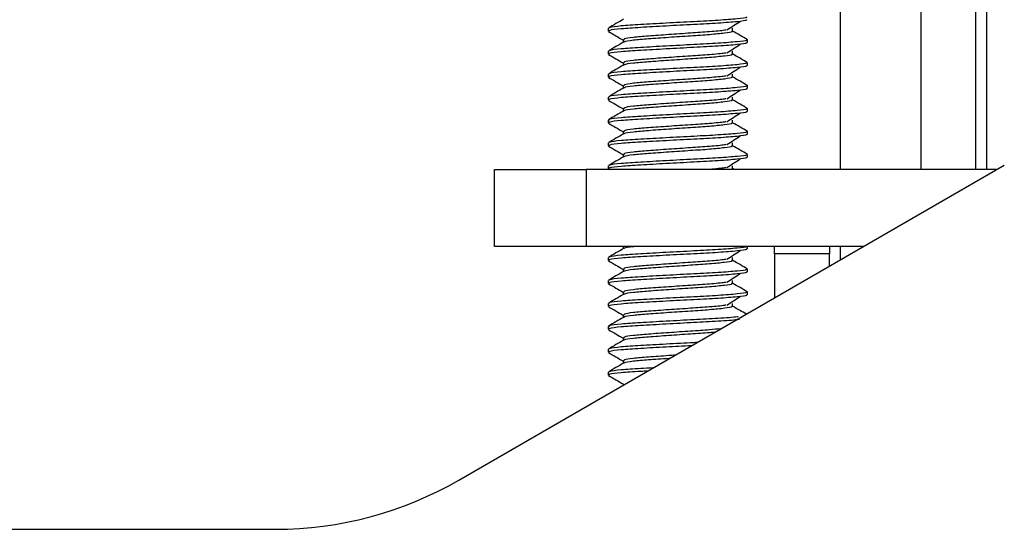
# Paper-space layout 'Sheet2' of a CAD drawing. Header units: millimetres. Extents: x 0 to 1118, y 0 to 864.
# Tile 63 of 232: x 465.5 to 476.86, y 311.82 to 317.7. Entities that reach past the tile are written whole.
import ezdxf

# ---------------------------------------------------------------- set-up
doc = ezdxf.new("R2010")
doc.units = ezdxf.units.MM

psp = doc.layouts.new('Sheet2')

# ---------------------------------------------------------------- linework, layer by layer
at = {"color": 7, "linetype": 'Continuous', "lineweight": 30}
for p, q in [((475.9016, 315.9734), (475.9016, 320.3371)), ((476.5341, 315.9734), (476.5341, 320.3371)), ((474.9703, 315.9734), (474.9703, 317.9664)), ((472.2901, 317.6038), (472.2901, 317.5707)), ((473.727, 317.5707), (473.727, 317.6038)), ((472.462, 317.4715), (472.462, 317.4406)), ((473.8988, 317.4384), (473.8988, 317.4715)), ((472.2901, 317.3392), (472.2901, 317.3061)), ((473.727, 317.3061), (473.727, 317.3392)), ((472.462, 317.2069), (472.462, 317.176)), ((473.8988, 317.1738), (473.8988, 317.2069)), ((472.2901, 317.0746), (472.2901, 317.0415)), ((473.727, 317.0415), (473.727, 317.0746)), ((472.462, 316.9423), (472.462, 316.9114)), ((473.8988, 316.9092), (473.8988, 316.9423)), ((472.2901, 316.81), (472.2901, 316.7769)), ((473.727, 316.7769), (473.727, 316.81)), ((472.462, 316.6777), (472.462, 316.6468)), ((473.8988, 316.6447), (473.8988, 316.6777)), ((472.2901, 316.5454), (472.2901, 316.5124)), ((473.727, 316.5124), (473.727, 316.5454)), ((472.462, 316.4131), (472.462, 316.3822)), ((473.8988, 316.3801), (473.8988, 316.4131)), ((472.2901, 316.2809), (472.2901, 316.2478)), ((473.727, 316.2478), (473.727, 316.2809)), ((472.462, 316.1486), (472.462, 316.1176)), ((473.8988, 316.1155), (473.8988, 316.1486)), ((470.565, 312.39), (476.8624, 316.0258)), ((470.9778, 315.0878), (470.9778, 315.9734)), ((470.9778, 315.9734), (472.0361, 315.9734)), ((472.0361, 315.9734), (472.0361, 315.0878)), ((476.7717, 315.9734), (472.0361, 315.9734)), ((472.2901, 316.0163), (472.2901, 315.9832)), ((472.2932, 315.9794), (472.3035, 315.9734)), ((473.7459, 315.9734), (473.7263, 315.9848)), ((473.727, 315.9832), (473.727, 316.0163)), ((472.0361, 315.0878), (470.9778, 315.0878)), ((475.2378, 315.0878), (472.0361, 315.0878)), ((472.462, 315.0878), (472.462, 315.0593)), ((472.462, 315.0877), (472.4659, 315.0855)), ((473.8988, 315.0572), (473.8988, 315.0878)), ((474.2108, 315.0031), (474.2108, 315.0878)), ((474.8433, 315.0878), (474.8433, 315.0031)), ((474.9703, 314.9333), (474.9703, 315.0878)), ((472.2901, 314.9579), (472.2901, 314.9249)), ((473.727, 314.9249), (473.727, 314.9579)), ((474.8433, 315.0031), (474.2108, 315.0031)), ((474.2108, 315.0031), (474.2108, 314.4949)), ((474.8433, 314.86), (474.8433, 315.0031)), ((472.462, 314.8256), (472.462, 314.7947)), ((473.8988, 314.7926), (473.8988, 314.8256)), ((472.2901, 314.6934), (472.2901, 314.6603)), ((473.727, 314.6603), (473.727, 314.6934)), ((472.462, 314.5611), (472.462, 314.5301)), ((473.8988, 314.528), (473.8988, 314.5611)), ((472.2901, 314.4288), (472.2901, 314.3957)), ((473.727, 314.3957), (473.727, 314.4288)), ((472.462, 314.2965), (472.462, 314.2656)), ((472.2901, 314.1642), (472.2901, 314.1311)), ((472.462, 314.0319), (472.462, 314.001)), ((472.2901, 313.8996), (472.2901, 313.8665)), ((472.462, 313.7673), (472.462, 313.7364)), ((472.2901, 313.635), (472.2901, 313.6019)), ((472.462, 313.5027), (472.462, 313.4852)), ((440.8942, 311.8228), (468.4484, 311.8228))]:
    psp.add_line(p, q, dxfattribs=at)
at = {"color": 8, "linetype": 'Continuous', "lineweight": 30}
psp.add_line((476.6611, 315.9734), (476.6611, 320.3371), dxfattribs=at)
at = {"color": 7, "linetype": 'Continuous', "lineweight": 30}
psp.add_arc((468.4484, 316.0561), 4.2333, 270.00002, 300.0002, dxfattribs=at)
for points, knots in [([(472.4665, 317.7078), (472.4377, 317.691), (472.3802, 317.6576), (472.3226, 317.6242), (472.2938, 317.6075)], [0, 0, 0, 0, 0.4997847, 1, 1, 1, 1]), ([(473.8839, 317.7361), (473.8874, 317.7338), (473.8992, 317.7261), (473.7896, 317.7133), (473.575, 317.6952), (473.2794, 317.6803), (472.9583, 317.663), (472.6561, 317.6458), (472.4257, 317.6309), (472.2978, 317.6153), (472.3031, 317.6068), (472.305, 317.6038)], [0, 0, 0, 0, 0.0528312, 0.1769231, 0.3042739, 0.4265848, 0.5528319, 0.6790778, 0.8013882, 0.9287391, 1, 1, 1, 1]), ([(473.8839, 317.703), (473.8874, 317.7007), (473.8992, 317.693), (473.7896, 317.6802), (473.575, 317.6621), (473.2794, 317.6472), (472.9583, 317.63), (472.6561, 317.6127), (472.4257, 317.5978), (472.2978, 317.5822), (472.3031, 317.5737), (472.305, 317.5707)], [0, 0, 0, 0, 0.0528313, 0.1769232, 0.304274, 0.4265848, 0.552832, 0.6790779, 0.8013883, 0.9287392, 1, 1, 1, 1]), ([(473.658, 317.5844), (473.684, 317.601), (473.736, 317.6342), (473.7884, 317.6674), (473.8145, 317.684)], [0, 0, 0, 0, 0.4999558, 1, 1, 1, 1]), ([(472.2932, 317.5669), (472.322, 317.5502), (472.3796, 317.5168), (472.4372, 317.4834), (472.4659, 317.4667)], [0, 0, 0, 0, 0.5002505, 1, 1, 1, 1]), ([(473.6501, 317.5842), (473.6444, 317.583), (473.6114, 317.5764), (473.4668, 317.5629), (473.2414, 317.548), (472.9869, 317.5307), (472.7502, 317.5135), (472.5676, 317.4986), (472.4623, 317.4816), (472.469, 317.4719), (472.472, 317.4676)], [0, 0, 0, 0, 0.0300608, 0.174973, 0.3141325, 0.4577829, 0.6014328, 0.7405924, 0.8855034, 1, 1, 1, 1]), ([(473.7145, 317.5724), (473.7183, 317.5695), (473.7292, 317.5612), (473.6417, 317.5479), (473.4722, 317.5298), (473.2398, 317.5149), (472.9875, 317.4977), (472.7493, 317.4804), (472.5704, 317.4655), (472.4749, 317.4517), (472.4757, 317.4448), (472.4758, 317.4433)], [0, 0, 0, 0, 0.0677246, 0.1949161, 0.3254607, 0.4508229, 0.5802308, 0.7096379, 0.8350004, 0.9655439, 1, 1, 1, 1]), ([(473.8984, 317.4725), (473.8697, 317.4891), (473.8124, 317.5224), (473.755, 317.5556), (473.7263, 317.5723)], [0, 0, 0, 0, 0.500069, 1, 1, 1, 1]), ([(472.4665, 317.4432), (472.4377, 317.4265), (472.3802, 317.393), (472.3226, 317.3596), (472.2938, 317.3429)], [0, 0, 0, 0, 0.4997847, 1, 1, 1, 1]), ([(473.8839, 317.4715), (473.8874, 317.4692), (473.8992, 317.4615), (473.7896, 317.4487), (473.575, 317.4306), (473.2794, 317.4157), (472.9583, 317.3985), (472.6561, 317.3812), (472.4257, 317.3663), (472.2978, 317.3507), (472.3031, 317.3422), (472.305, 317.3392)], [0, 0, 0, 0, 0.0528313, 0.1769232, 0.304274, 0.4265848, 0.552832, 0.6790779, 0.8013883, 0.9287392, 1, 1, 1, 1]), ([(473.8839, 317.4384), (473.8874, 317.4361), (473.8992, 317.4284), (473.7896, 317.4156), (473.575, 317.3976), (473.2794, 317.3826), (472.9583, 317.3654), (472.6561, 317.3481), (472.4257, 317.3332), (472.2978, 317.3176), (472.3031, 317.3092), (472.305, 317.3061)], [0, 0, 0, 0, 0.05283133, 0.17692312, 0.30427391, 0.42658484, 0.55283187, 0.67907777, 0.80138834, 0.92873919, 1, 1, 1, 1]), ([(473.658, 317.3198), (473.684, 317.3364), (473.736, 317.3696), (473.7884, 317.4028), (473.8145, 317.4194)], [0, 0, 0, 0, 0.4999558, 1, 1, 1, 1]), ([(472.2932, 317.3023), (472.322, 317.2856), (472.3796, 317.2522), (472.4372, 317.2188), (472.4659, 317.2021)], [0, 0, 0, 0, 0.5002567, 1, 1, 1, 1]), ([(473.6501, 317.3196), (473.6444, 317.3184), (473.6114, 317.3118), (473.4668, 317.2983), (473.2414, 317.2834), (472.9869, 317.2662), (472.7502, 317.2489), (472.5676, 317.234), (472.4623, 317.2171), (472.469, 317.2074), (472.472, 317.2031)], [0, 0, 0, 0, 0.0300608, 0.174973, 0.3141326, 0.457783, 0.6014329, 0.7405925, 0.8855036, 1, 1, 1, 1]), ([(473.7145, 317.3078), (473.7183, 317.305), (473.7292, 317.2967), (473.6417, 317.2833), (473.4722, 317.2653), (473.2398, 317.2503), (472.9875, 317.2331), (472.7493, 317.2158), (472.5704, 317.201), (472.4749, 317.1871), (472.4757, 317.1802), (472.4758, 317.1787)], [0, 0, 0, 0, 0.0677246, 0.1949161, 0.3254606, 0.450823, 0.5802306, 0.709638, 0.8350002, 0.9655437, 1, 1, 1, 1]), ([(473.8984, 317.2079), (473.8697, 317.2245), (473.8124, 317.2578), (473.755, 317.291), (473.7263, 317.3077)], [0, 0, 0, 0, 0.5000628, 1, 1, 1, 1]), ([(472.4665, 317.1786), (472.4377, 317.1619), (472.3802, 317.1284), (472.3226, 317.095), (472.2938, 317.0783)], [0, 0, 0, 0, 0.4997847, 1, 1, 1, 1]), ([(473.8839, 317.2069), (473.8874, 317.2046), (473.8992, 317.1969), (473.7896, 317.1841), (473.575, 317.166), (473.2794, 317.1511), (472.9583, 317.1339), (472.6561, 317.1166), (472.4257, 317.1017), (472.2978, 317.0861), (472.3031, 317.0776), (472.305, 317.0746)], [0, 0, 0, 0, 0.0528313, 0.1769232, 0.304274, 0.4265848, 0.552832, 0.6790778, 0.8013883, 0.9287392, 1, 1, 1, 1]), ([(473.8839, 317.1738), (473.8874, 317.1715), (473.8992, 317.1638), (473.7896, 317.151), (473.575, 317.133), (473.2794, 317.1181), (472.9583, 317.1008), (472.6561, 317.0835), (472.4257, 317.0686), (472.2978, 317.0531), (472.3031, 317.0446), (472.305, 317.0415)], [0, 0, 0, 0, 0.0528313, 0.1769232, 0.304274, 0.4265848, 0.552832, 0.6790779, 0.8013883, 0.9287392, 1, 1, 1, 1]), ([(473.658, 317.0552), (473.684, 317.0718), (473.736, 317.105), (473.7884, 317.1383), (473.8145, 317.1549)], [0, 0, 0, 0, 0.4999558, 1, 1, 1, 1]), ([(472.2932, 317.0377), (472.322, 317.021), (472.3796, 316.9877), (472.4372, 316.9542), (472.4659, 316.9375)], [0, 0, 0, 0, 0.5002567, 1, 1, 1, 1]), ([(473.6501, 317.055), (473.6444, 317.0539), (473.6114, 317.0472), (473.4668, 317.0337), (473.2414, 317.0189), (472.9869, 317.0016), (472.7502, 316.9843), (472.5676, 316.9694), (472.4623, 316.9525), (472.469, 316.9428), (472.472, 316.9385)], [0, 0, 0, 0, 0.0300608, 0.174973, 0.3141327, 0.4577829, 0.6014328, 0.7405926, 0.8855036, 1, 1, 1, 1]), ([(473.7145, 317.0433), (473.7183, 317.0404), (473.7292, 317.0321), (473.6417, 317.0187), (473.4722, 317.0007), (473.2398, 316.9858), (472.9875, 316.9685), (472.7493, 316.9512), (472.5704, 316.9364), (472.4749, 316.9225), (472.4757, 316.9156), (472.4758, 316.9141)], [0, 0, 0, 0, 0.0677246, 0.1949161, 0.3254606, 0.4508228, 0.5802306, 0.709638, 0.8350002, 0.9655437, 1, 1, 1, 1]), ([(473.8984, 316.9433), (473.8697, 316.9599), (473.8124, 316.9932), (473.755, 317.0265), (473.7263, 317.0431)], [0, 0, 0, 0, 0.5000753, 1, 1, 1, 1]), ([(472.4665, 316.914), (472.4377, 316.8973), (472.3802, 316.8639), (472.3226, 316.8305), (472.2938, 316.8138)], [0, 0, 0, 0, 0.4997847, 1, 1, 1, 1]), ([(473.8839, 316.9423), (473.8874, 316.94), (473.8992, 316.9323), (473.7896, 316.9195), (473.575, 316.9015), (473.2794, 316.8865), (472.9583, 316.8693), (472.6561, 316.852), (472.4257, 316.8371), (472.2978, 316.8216), (472.3031, 316.8131), (472.305, 316.81)], [0, 0, 0, 0, 0.0528312, 0.1769231, 0.3042739, 0.4265848, 0.5528319, 0.6790778, 0.8013882, 0.9287391, 1, 1, 1, 1]), ([(473.8839, 316.9092), (473.8874, 316.9069), (473.8992, 316.8992), (473.7896, 316.8864), (473.575, 316.8684), (473.2794, 316.8535), (472.9583, 316.8362), (472.6561, 316.8189), (472.4257, 316.8041), (472.2978, 316.7885), (472.3031, 316.78), (472.305, 316.7769)], [0, 0, 0, 0, 0.0528313, 0.1769232, 0.304274, 0.4265848, 0.552832, 0.6790779, 0.8013883, 0.9287392, 1, 1, 1, 1]), ([(473.658, 316.7906), (473.684, 316.8072), (473.736, 316.8405), (473.7884, 316.8737), (473.8145, 316.8903)], [0, 0, 0, 0, 0.4999558, 1, 1, 1, 1]), ([(472.2932, 316.7731), (472.322, 316.7565), (472.3796, 316.7231), (472.4372, 316.6897), (472.4659, 316.673)], [0, 0, 0, 0, 0.5002505, 1, 1, 1, 1]), ([(473.6501, 316.7904), (473.6444, 316.7893), (473.6114, 316.7826), (473.4668, 316.7691), (473.2414, 316.7543), (472.9869, 316.737), (472.7502, 316.7197), (472.5676, 316.7048), (472.4623, 316.6879), (472.469, 316.6782), (472.472, 316.6739)], [0, 0, 0, 0, 0.0300608, 0.174973, 0.3141325, 0.4577829, 0.6014328, 0.7405924, 0.8855034, 1, 1, 1, 1]), ([(473.7145, 316.7787), (473.7183, 316.7758), (473.7292, 316.7675), (473.6417, 316.7541), (473.4722, 316.7361), (473.2398, 316.7212), (472.9875, 316.7039), (472.7493, 316.6866), (472.5704, 316.6718), (472.4749, 316.6579), (472.4757, 316.651), (472.4758, 316.6496)], [0, 0, 0, 0, 0.0677246, 0.1949161, 0.3254607, 0.4508229, 0.5802308, 0.7096379, 0.8350004, 0.9655439, 1, 1, 1, 1]), ([(473.8984, 316.6787), (473.8697, 316.6954), (473.8124, 316.7286), (473.755, 316.7619), (473.7263, 316.7785)], [0, 0, 0, 0, 0.500069, 1, 1, 1, 1]), ([(472.4665, 316.6494), (472.4377, 316.6327), (472.3802, 316.5993), (472.3226, 316.5659), (472.2938, 316.5492)], [0, 0, 0, 0, 0.4997847, 1, 1, 1, 1]), ([(473.8839, 316.6777), (473.8874, 316.6754), (473.8992, 316.6677), (473.7896, 316.6549), (473.575, 316.6369), (473.2794, 316.622), (472.9583, 316.6047), (472.6561, 316.5874), (472.4257, 316.5725), (472.2978, 316.557), (472.3031, 316.5485), (472.305, 316.5454)], [0, 0, 0, 0, 0.0528313, 0.1769232, 0.304274, 0.4265848, 0.552832, 0.6790779, 0.8013883, 0.9287392, 1, 1, 1, 1]), ([(473.8839, 316.6447), (473.8874, 316.6424), (473.8992, 316.6346), (473.7896, 316.6219), (473.575, 316.6038), (473.2794, 316.5889), (472.9583, 316.5716), (472.6561, 316.5544), (472.4257, 316.5395), (472.2978, 316.5239), (472.3031, 316.5154), (472.305, 316.5124)], [0, 0, 0, 0, 0.0528313, 0.1769231, 0.3042739, 0.4265848, 0.5528319, 0.6790778, 0.8013882, 0.9287391, 1, 1, 1, 1]), ([(473.658, 316.5261), (473.684, 316.5427), (473.736, 316.5759), (473.7884, 316.6091), (473.8145, 316.6257)], [0, 0, 0, 0, 0.4999558, 1, 1, 1, 1]), ([(472.2932, 316.5086), (472.322, 316.4919), (472.3796, 316.4585), (472.4372, 316.4251), (472.4659, 316.4084)], [0, 0, 0, 0, 0.5002567, 1, 1, 1, 1]), ([(473.6501, 316.5258), (473.6444, 316.5247), (473.6114, 316.5181), (473.4668, 316.5045), (473.2414, 316.4897), (472.9869, 316.4724), (472.7502, 316.4551), (472.5676, 316.4402), (472.4623, 316.4233), (472.469, 316.4136), (472.472, 316.4093)], [0, 0, 0, 0, 0.0300608, 0.174973, 0.3141326, 0.457783, 0.6014329, 0.7405925, 0.8855036, 1, 1, 1, 1]), ([(473.7145, 316.5141), (473.7183, 316.5112), (473.7292, 316.5029), (473.6417, 316.4896), (473.4722, 316.4715), (473.2398, 316.4566), (472.9875, 316.4393), (472.7493, 316.4221), (472.5704, 316.4072), (472.4749, 316.3933), (472.4757, 316.3864), (472.4758, 316.385)], [0, 0, 0, 0, 0.0677246, 0.1949161, 0.3254606, 0.450823, 0.5802306, 0.709638, 0.8350002, 0.9655437, 1, 1, 1, 1]), ([(473.8984, 316.4141), (473.8697, 316.4308), (473.8124, 316.464), (473.755, 316.4973), (473.7263, 316.5139)], [0, 0, 0, 0, 0.5000628, 1, 1, 1, 1]), ([(472.4665, 316.3848), (472.4377, 316.3681), (472.3802, 316.3347), (472.3226, 316.3013), (472.2938, 316.2846)], [0, 0, 0, 0, 0.499791, 1, 1, 1, 1]), ([(473.8839, 316.4131), (473.8874, 316.4108), (473.8992, 316.4031), (473.7896, 316.3903), (473.575, 316.3723), (473.2794, 316.3574), (472.9583, 316.3401), (472.6561, 316.3228), (472.4257, 316.308), (472.2978, 316.2924), (472.3031, 316.2839), (472.305, 316.2809)], [0, 0, 0, 0, 0.0528313, 0.1769232, 0.304274, 0.4265848, 0.552832, 0.6790778, 0.8013883, 0.9287392, 1, 1, 1, 1]), ([(473.8839, 316.3801), (473.8874, 316.3778), (473.8992, 316.3701), (473.7896, 316.3573), (473.575, 316.3392), (473.2794, 316.3243), (472.9583, 316.307), (472.6561, 316.2898), (472.4257, 316.2749), (472.2978, 316.2593), (472.3031, 316.2508), (472.305, 316.2478)], [0, 0, 0, 0, 0.0528313, 0.1769232, 0.304274, 0.4265848, 0.552832, 0.6790779, 0.8013883, 0.9287392, 1, 1, 1, 1]), ([(473.658, 316.2615), (473.684, 316.2781), (473.736, 316.3113), (473.7884, 316.3445), (473.8145, 316.3611)], [0, 0, 0, 0, 0.4999558, 1, 1, 1, 1]), ([(472.2932, 316.244), (472.322, 316.2273), (472.3796, 316.1939), (472.4372, 316.1605), (472.4659, 316.1438)], [0, 0, 0, 0, 0.5002567, 1, 1, 1, 1]), ([(473.6501, 316.2612), (473.6444, 316.2601), (473.6114, 316.2535), (473.4668, 316.2399), (473.2414, 316.2251), (472.9869, 316.2078), (472.7502, 316.1906), (472.5676, 316.1756), (472.4623, 316.1587), (472.469, 316.149), (472.472, 316.1447)], [0, 0, 0, 0, 0.0300608, 0.174973, 0.3141327, 0.4577829, 0.6014328, 0.7405926, 0.8855036, 1, 1, 1, 1]), ([(473.7145, 316.2495), (473.7183, 316.2466), (473.7292, 316.2383), (473.6417, 316.225), (473.4722, 316.2069), (473.2398, 316.192), (472.9875, 316.1748), (472.7493, 316.1575), (472.5704, 316.1426), (472.4749, 316.1288), (472.4757, 316.1218), (472.4758, 316.1204)], [0, 0, 0, 0, 0.0677246, 0.1949161, 0.3254606, 0.4508228, 0.5802306, 0.709638, 0.8350002, 0.9655437, 1, 1, 1, 1]), ([(473.8984, 316.1496), (473.8697, 316.1662), (473.8124, 316.1994), (473.755, 316.2327), (473.7263, 316.2493)], [0, 0, 0, 0, 0.5000753, 1, 1, 1, 1]), ([(472.4665, 316.1203), (472.4377, 316.1035), (472.3802, 316.0701), (472.3226, 316.0367), (472.2938, 316.02)], [0, 0, 0, 0, 0.4997847, 1, 1, 1, 1]), ([(473.8839, 316.1155), (473.8874, 316.1132), (473.8992, 316.1055), (473.7896, 316.0927), (473.575, 316.0746), (473.2794, 316.0597), (472.9582, 316.0425), (472.6564, 316.0252), (472.4245, 316.0103), (472.2909, 315.9934), (472.2993, 315.9838), (472.303, 315.9796)], [0, 0, 0, 0, 0.0513975, 0.1721216, 0.2960162, 0.4150076, 0.5378284, 0.6606481, 0.7796391, 0.9035337, 1, 1, 1, 1]), ([(473.8839, 316.1486), (473.8874, 316.1463), (473.8992, 316.1386), (473.7896, 316.1258), (473.575, 316.1077), (473.2794, 316.0928), (472.9583, 316.0755), (472.6561, 316.0583), (472.4257, 316.0434), (472.2978, 316.0278), (472.3031, 316.0193), (472.305, 316.0163)], [0, 0, 0, 0, 0.0528312, 0.1769231, 0.3042739, 0.4265849, 0.5528319, 0.6790778, 0.8013883, 0.9287392, 1, 1, 1, 1]), ([(473.658, 315.9969), (473.684, 316.0135), (473.736, 316.0467), (473.7884, 316.0799), (473.8145, 316.0965)], [0, 0, 0, 0, 0.4999558, 1, 1, 1, 1]), ([(473.6501, 315.9967), (473.6444, 315.9955), (473.6111, 315.9889), (473.5254, 315.9803), (473.4372, 315.9742), (473.4261, 315.9734)], [0, 0, 0, 0, 0.1534263, 0.8930391, 1, 1, 1, 1]), ([(473.7145, 315.9849), (473.722, 315.9821), (473.7319, 315.9782), (473.7086, 315.9744), (473.7027, 315.9734)], [0, 0, 0, 0, 0.7473393, 1, 1, 1, 1]), ([(472.4665, 315.0619), (472.4377, 315.0452), (472.3802, 315.0118), (472.3226, 314.9784), (472.2938, 314.9617)], [0, 0, 0, 0, 0.4997847, 1, 1, 1, 1]), ([(473.8839, 315.0902), (473.8874, 315.0879), (473.8992, 315.0802), (473.7896, 315.0674), (473.575, 315.0494), (473.2794, 315.0345), (472.9583, 315.0172), (472.6561, 314.9999), (472.4257, 314.985), (472.2978, 314.9695), (472.3031, 314.961), (472.305, 314.9579)], [0, 0, 0, 0, 0.0528313, 0.1769232, 0.304274, 0.4265848, 0.552832, 0.6790779, 0.8013883, 0.9287392, 1, 1, 1, 1]), ([(473.8839, 315.0572), (473.8874, 315.0549), (473.8992, 315.0471), (473.7896, 315.0344), (473.575, 315.0163), (473.2794, 315.0014), (472.9583, 314.9841), (472.6561, 314.9669), (472.4257, 314.952), (472.2978, 314.9364), (472.3031, 314.9279), (472.305, 314.9249)], [0, 0, 0, 0, 0.0528312, 0.1769231, 0.3042739, 0.4265848, 0.5528319, 0.6790778, 0.8013882, 0.9287391, 1, 1, 1, 1]), ([(472.6251, 315.0878), (472.61, 315.0865), (472.5323, 315.0799), (472.4755, 315.0704), (472.4758, 315.0635), (472.4758, 315.0621)], [0, 0, 0, 0, 0.1595674, 0.8244962, 1, 1, 1, 1]), ([(473.658, 314.9386), (473.684, 314.9552), (473.736, 314.9884), (473.7884, 315.0216), (473.8145, 315.0382)], [0, 0, 0, 0, 0.4999558, 1, 1, 1, 1]), ([(472.2932, 314.9211), (472.322, 314.9044), (472.3796, 314.871), (472.4372, 314.8376), (472.4659, 314.8209)], [0, 0, 0, 0, 0.5002567, 1, 1, 1, 1]), ([(473.6501, 314.9383), (473.6444, 314.9372), (473.6114, 314.9306), (473.4668, 314.917), (473.2414, 314.9022), (472.9869, 314.8849), (472.7502, 314.8676), (472.5676, 314.8527), (472.4623, 314.8358), (472.469, 314.8261), (472.472, 314.8218)], [0, 0, 0, 0, 0.0300608, 0.174973, 0.3141326, 0.457783, 0.6014329, 0.7405925, 0.8855036, 1, 1, 1, 1]), ([(473.7145, 314.9266), (473.7183, 314.9237), (473.7292, 314.9154), (473.6417, 314.9021), (473.4722, 314.884), (473.2398, 314.8691), (472.9875, 314.8518), (472.7493, 314.8346), (472.5704, 314.8197), (472.4749, 314.8058), (472.4757, 314.7989), (472.4758, 314.7975)], [0, 0, 0, 0, 0.0677246, 0.1949161, 0.3254606, 0.4508228, 0.5802306, 0.709638, 0.8350002, 0.9655437, 1, 1, 1, 1]), ([(473.8984, 314.8266), (473.8697, 314.8433), (473.8124, 314.8765), (473.755, 314.9098), (473.7263, 314.9264)], [0, 0, 0, 0, 0.5000628, 1, 1, 1, 1]), ([(472.4665, 314.7973), (472.4377, 314.7806), (472.3802, 314.7472), (472.3226, 314.7138), (472.2938, 314.6971)], [0, 0, 0, 0, 0.499791, 1, 1, 1, 1]), ([(473.8839, 314.8256), (473.8874, 314.8233), (473.8992, 314.8156), (473.7896, 314.8028), (473.575, 314.7848), (473.2794, 314.7699), (472.9583, 314.7526), (472.6561, 314.7353), (472.4257, 314.7205), (472.2978, 314.7049), (472.3031, 314.6964), (472.305, 314.6934)], [0, 0, 0, 0, 0.0528313, 0.1769232, 0.304274, 0.4265848, 0.552832, 0.6790778, 0.8013883, 0.9287392, 1, 1, 1, 1]), ([(473.8839, 314.7926), (473.8874, 314.7903), (473.8992, 314.7826), (473.7896, 314.7698), (473.575, 314.7517), (473.2794, 314.7368), (472.9583, 314.7195), (472.6561, 314.7023), (472.4257, 314.6874), (472.2978, 314.6718), (472.3031, 314.6633), (472.305, 314.6603)], [0, 0, 0, 0, 0.0528313, 0.1769232, 0.304274, 0.4265848, 0.552832, 0.6790779, 0.8013883, 0.9287392, 1, 1, 1, 1]), ([(473.658, 314.674), (473.684, 314.6906), (473.736, 314.7238), (473.7884, 314.757), (473.8145, 314.7736)], [0, 0, 0, 0, 0.4999558, 1, 1, 1, 1]), ([(472.2932, 314.6565), (472.322, 314.6398), (472.3796, 314.6064), (472.4372, 314.573), (472.4659, 314.5563)], [0, 0, 0, 0, 0.5002567, 1, 1, 1, 1]), ([(473.6501, 314.6737), (473.6444, 314.6726), (473.6114, 314.666), (473.4668, 314.6524), (473.2414, 314.6376), (472.9869, 314.6203), (472.7502, 314.6031), (472.5676, 314.5882), (472.4623, 314.5712), (472.469, 314.5615), (472.472, 314.5572)], [0, 0, 0, 0, 0.0300608, 0.174973, 0.3141327, 0.4577829, 0.6014328, 0.7405924, 0.8855034, 1, 1, 1, 1]), ([(473.7145, 314.662), (473.7183, 314.6591), (473.7292, 314.6508), (473.6417, 314.6375), (473.4722, 314.6194), (473.2398, 314.6045), (472.9875, 314.5873), (472.7493, 314.57), (472.5704, 314.5551), (472.4749, 314.5413), (472.4757, 314.5343), (472.4758, 314.5329)], [0, 0, 0, 0, 0.0677246, 0.1949161, 0.3254606, 0.4508228, 0.5802306, 0.709638, 0.8350002, 0.9655437, 1, 1, 1, 1]), ([(473.8984, 314.5621), (473.8697, 314.5787), (473.8124, 314.6119), (473.755, 314.6452), (473.7263, 314.6618)], [0, 0, 0, 0, 0.5000753, 1, 1, 1, 1]), ([(472.4665, 314.5328), (472.4377, 314.516), (472.3802, 314.4826), (472.3226, 314.4492), (472.2938, 314.4325)], [0, 0, 0, 0, 0.4997847, 1, 1, 1, 1]), ([(473.8839, 314.5611), (473.8874, 314.5588), (473.8992, 314.5511), (473.7896, 314.5383), (473.575, 314.5202), (473.2794, 314.5053), (472.9583, 314.488), (472.6561, 314.4708), (472.4257, 314.4559), (472.2978, 314.4403), (472.3031, 314.4318), (472.305, 314.4288)], [0, 0, 0, 0, 0.0528312, 0.1769231, 0.3042739, 0.4265849, 0.5528319, 0.6790778, 0.8013883, 0.9287392, 1, 1, 1, 1]), ([(473.8839, 314.528), (473.8874, 314.5257), (473.8992, 314.518), (473.7896, 314.5052), (473.575, 314.4871), (473.2794, 314.4722), (472.9583, 314.455), (472.6561, 314.4377), (472.4257, 314.4228), (472.2978, 314.4072), (472.3031, 314.3987), (472.305, 314.3957)], [0, 0, 0, 0, 0.0528313, 0.1769232, 0.304274, 0.4265848, 0.552832, 0.6790778, 0.8013883, 0.9287392, 1, 1, 1, 1]), ([(473.658, 314.4094), (473.684, 314.426), (473.736, 314.4592), (473.7884, 314.4924), (473.8145, 314.509)], [0, 0, 0, 0, 0.4999558, 1, 1, 1, 1]), ([(472.2932, 314.3919), (472.322, 314.3752), (472.3796, 314.3418), (472.4372, 314.3084), (472.4659, 314.2917)], [0, 0, 0, 0, 0.5002505, 1, 1, 1, 1]), ([(473.6501, 314.4092), (473.6444, 314.408), (473.6114, 314.4014), (473.4668, 314.3879), (473.2414, 314.373), (472.9869, 314.3557), (472.7502, 314.3385), (472.5676, 314.3236), (472.4623, 314.3066), (472.469, 314.2969), (472.472, 314.2926)], [0, 0, 0, 0, 0.0300608, 0.174973, 0.3141325, 0.4577829, 0.6014328, 0.7405924, 0.8855034, 1, 1, 1, 1]), ([(473.7145, 314.3974), (473.7183, 314.3945), (473.7292, 314.3862), (473.6417, 314.3729), (473.4722, 314.3548), (473.2398, 314.3399), (472.9875, 314.3227), (472.7493, 314.3054), (472.5704, 314.2905), (472.4749, 314.2767), (472.4757, 314.2698), (472.4758, 314.2683)], [0, 0, 0, 0, 0.0677246, 0.1949161, 0.3254607, 0.4508229, 0.5802308, 0.7096379, 0.8350004, 0.9655439, 1, 1, 1, 1]), ([(473.8837, 314.306), (473.8599, 314.3198), (473.8075, 314.3502), (473.755, 314.3806), (473.7263, 314.3973)], [0, 0, 0, 0, 0.4532974, 1, 1, 1, 1]), ([(472.4665, 314.2682), (472.4377, 314.2515), (472.3802, 314.218), (472.3226, 314.1846), (472.2938, 314.1679)], [0, 0, 0, 0, 0.4997847, 1, 1, 1, 1]), ([(473.79, 314.2752), (473.7861, 314.2746), (473.7462, 314.2685), (473.5669, 314.2555), (473.2816, 314.2407), (472.9577, 314.2234), (472.6563, 314.2062), (472.4256, 314.1913), (472.2978, 314.1757), (472.3031, 314.1672), (472.305, 314.1642)], [0, 0, 0, 0, 0.0166715, 0.1688173, 0.3149418, 0.4657691, 0.6165948, 0.762719, 0.9148648, 1, 1, 1, 1]), ([(473.8042, 314.2443), (473.7961, 314.243), (473.7535, 314.2362), (473.5682, 314.2225), (473.2812, 314.2077), (472.9578, 314.1904), (472.6562, 314.1731), (472.4257, 314.1582), (472.2978, 314.1427), (472.3031, 314.1342), (472.305, 314.1311)], [0, 0, 0, 0, 0.0350825, 0.1843796, 0.3277683, 0.4757715, 0.6237733, 0.7671615, 0.9164587, 1, 1, 1, 1]), ([(472.2932, 314.1273), (472.322, 314.1106), (472.3796, 314.0772), (472.4372, 314.0438), (472.4659, 314.0271)], [0, 0, 0, 0, 0.5002567, 1, 1, 1, 1]), ([(473.591, 314.137), (473.5501, 314.1325), (473.458, 314.1222), (473.2386, 314.1084), (472.9876, 314.0912), (472.75, 314.0739), (472.5676, 314.059), (472.4623, 314.0421), (472.469, 314.0324), (472.472, 314.0281)], [0, 0, 0, 0, 0.1183004, 0.2670191, 0.4205372, 0.5740546, 0.7227734, 0.8776386, 1, 1, 1, 1]), ([(472.4665, 314.0036), (472.4377, 313.9869), (472.3802, 313.9534), (472.3226, 313.92), (472.2938, 313.9033)], [0, 0, 0, 0, 0.4997972, 1, 1, 1, 1]), ([(473.5215, 314.0969), (473.5017, 314.0948), (473.4291, 314.0869), (473.2372, 314.0754), (472.9882, 314.0581), (472.7491, 314.0408), (472.5705, 314.026), (472.4749, 314.0121), (472.4757, 314.0052), (472.4758, 314.0037)], [0, 0, 0, 0, 0.0652974, 0.2390106, 0.4183298, 0.5976482, 0.7713615, 0.9522542, 1, 1, 1, 1]), ([(473.3155, 313.978), (473.3032, 313.9773), (473.1951, 313.9713), (472.9555, 313.9588), (472.6568, 313.9416), (472.4255, 313.9267), (472.2978, 313.9111), (472.3031, 313.9026), (472.305, 313.8996)], [0, 0, 0, 0, 0.0275896, 0.2416823, 0.4557728, 0.6631898, 0.8791543, 1, 1, 1, 1]), ([(473.2522, 313.9414), (473.1547, 313.9363), (472.951, 313.9254), (472.6558, 313.9085), (472.4258, 313.8936), (472.2978, 313.8781), (472.3031, 313.8696), (472.305, 313.8665)], [0, 0, 0, 0, 0.2058089, 0.4300275, 0.6472565, 0.8734375, 1, 1, 1, 1]), ([(472.2932, 313.8627), (472.322, 313.846), (472.3796, 313.8127), (472.4372, 313.7792), (472.4659, 313.7625)], [0, 0, 0, 0, 0.5002567, 1, 1, 1, 1]), ([(473.0618, 313.8315), (473.0378, 313.8299), (472.9304, 313.8226), (472.7501, 313.8093), (472.5676, 313.7944), (472.4623, 313.7775), (472.469, 313.7678), (472.472, 313.7635)], [0, 0, 0, 0, 0.0710726, 0.3171738, 0.5555823, 0.8038442, 1, 1, 1, 1]), ([(472.9968, 313.794), (472.9945, 313.7938), (472.9091, 313.788), (472.7494, 313.7762), (472.5704, 313.7614), (472.4749, 313.7475), (472.4757, 313.7406), (472.4758, 313.7391)], [0, 0, 0, 0, 0.0085328, 0.3141843, 0.6102816, 0.9186165, 1, 1, 1, 1]), ([(472.4665, 313.739), (472.4377, 313.7223), (472.3802, 313.6889), (472.3226, 313.6555), (472.2938, 313.6388)], [0, 0, 0, 0, 0.4997847, 1, 1, 1, 1]), ([(472.809, 313.6855), (472.7596, 313.6827), (472.6118, 313.6743), (472.4273, 313.6622), (472.2976, 313.6465), (472.3031, 313.6381), (472.305, 313.635)], [0, 0, 0, 0, 0.1602329, 0.4802866, 0.8135296, 1, 1, 1, 1]), ([(472.2932, 313.5981), (472.322, 313.5815), (472.3796, 313.5481), (472.4372, 313.5147), (472.4659, 313.498)], [0, 0, 0, 0, 0.5002505, 1, 1, 1, 1]), ([(472.7453, 313.6488), (472.7181, 313.6472), (472.5934, 313.6401), (472.4283, 313.6291), (472.2975, 313.6135), (472.303, 313.605), (472.305, 313.6019)], [0, 0, 0, 0, 0.0960748, 0.4405807, 0.7992833, 1, 1, 1, 1])]:
    psp.add_open_spline(points, degree=3, knots=knots, dxfattribs=at)

doc.saveas('drawing.dxf')
